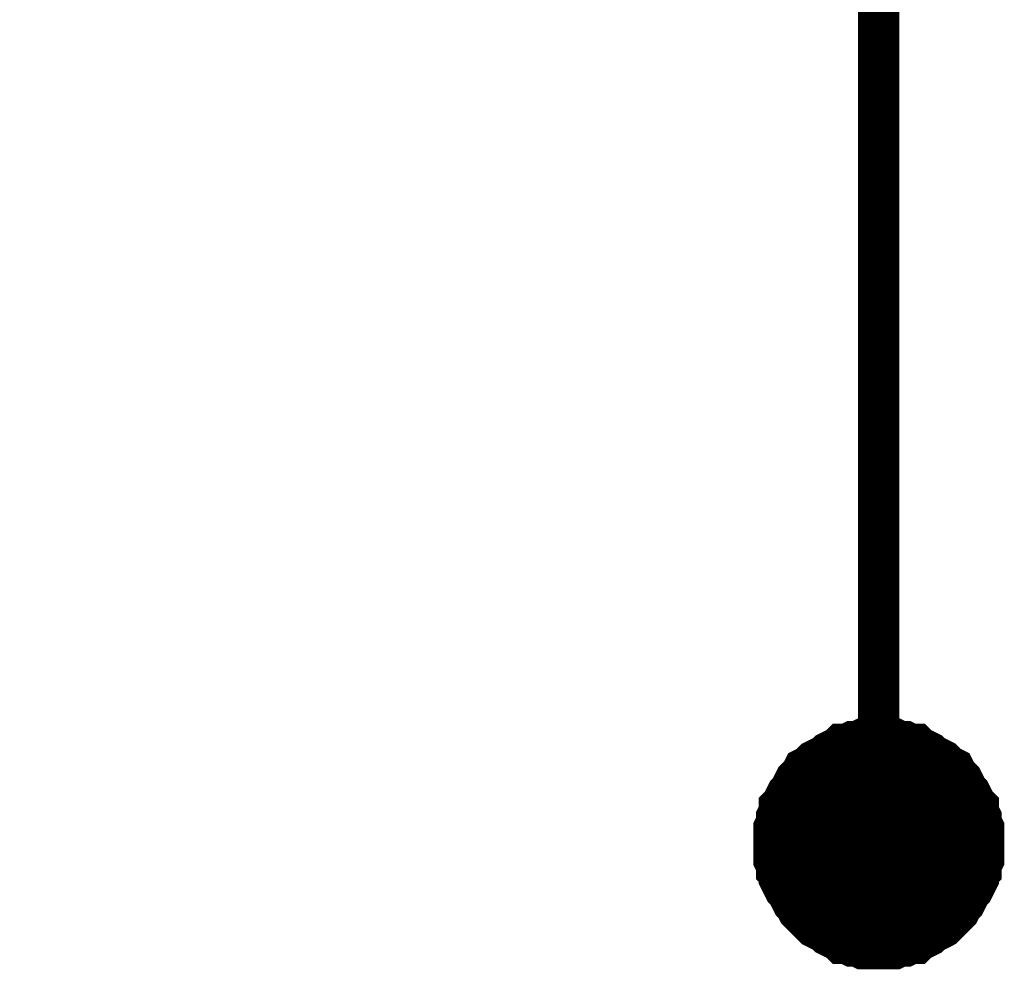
# Model space of a CAD drawing. Header units: inches. Extents: x 0 to 292, y 0 to 193.
# Tile 145 of 189: x 216.76 to 223.9, y 51.75 to 58.64. Entities that reach past the tile are written whole.
import ezdxf

# ---------------------------------------------------------------- set-up
doc = ezdxf.new("R2010")
doc.units = ezdxf.units.IN
doc.layers.add('Sheet', color=255, linetype='Continuous')

msp = doc.modelspace()

# ---------------------------------------------------------------- linework, layer by layer
at = {"layer": 'Sheet'}
for points in [[(212.3336, 62.1182, 0.2997, 0.2997, 0), (222.9912, 62.1182, 0.2997, 0.2997, 0), (222.9912, 55.7251, 0.2997, 0.2997, 0)], [(222.9912, 51.9048, 0.2997, 0.2997, 0), (222.9912, 55.7251, 0.2997, 0.2997, 0)], [(222.9912, 53.4251, 0.2997, 0.2997, 0), (222.9523, 53.4251, 0.2997, 0.2997, 0), (222.9133, 53.4251, 0.2997, 0.2997, 0), (222.8743, 53.4251, 0.2997, 0.2997, 0), (222.8354, 53.4057, 0.2997, 0.2997, 0), (222.7964, 53.4057, 0.2997, 0.2997, 0), (222.7574, 53.3862, 0.2997, 0.2997, 0), (222.7185, 53.3862, 0.2997, 0.2997, 0), (222.699, 53.3667, 0.2997, 0.2997, 0), (222.66, 53.3472, 0.2997, 0.2997, 0), (222.621, 53.3277, 0.2997, 0.2997, 0), (222.6016, 53.3082, 0.2997, 0.2997, 0), (222.5626, 53.2887, 0.2997, 0.2997, 0), (222.5236, 53.2692, 0.2997, 0.2997, 0), (222.5041, 53.2497, 0.2997, 0.2997, 0), (222.4847, 53.2302, 0.2997, 0.2997, 0), (222.4457, 53.2107, 0.2997, 0.2997, 0), (222.4262, 53.1718, 0.2997, 0.2997, 0), (222.4067, 53.1523, 0.2997, 0.2997, 0), (222.3872, 53.1328, 0.2997, 0.2997, 0), (222.3677, 53.0938, 0.2997, 0.2997, 0), (222.3483, 53.0548, 0.2997, 0.2997, 0), (222.3288, 53.0353, 0.2997, 0.2997, 0), (222.3093, 52.9963, 0.2997, 0.2997, 0), (222.2898, 52.9574, 0.2997, 0.2997, 0), (222.2703, 52.9379, 0.2997, 0.2997, 0), (222.2703, 52.8989, 0.2997, 0.2997, 0), (222.2508, 52.8599, 0.2997, 0.2997, 0), (222.2508, 52.8209, 0.2997, 0.2997, 0), (222.2314, 52.7819, 0.2997, 0.2997, 0), (222.2314, 52.743, 0.2997, 0.2997, 0), (222.2314, 52.704, 0.2997, 0.2997, 0), (222.2314, 52.665, 0.2997, 0.2997, 0)], [(223.7511, 52.665, 0.2997, 0.2997, 0), (223.7511, 52.704, 0.2997, 0.2997, 0), (223.7511, 52.743, 0.2997, 0.2997, 0), (223.7511, 52.7819, 0.2997, 0.2997, 0), (223.7316, 52.8209, 0.2997, 0.2997, 0), (223.7316, 52.8599, 0.2997, 0.2997, 0), (223.7121, 52.8989, 0.2997, 0.2997, 0), (223.7121, 52.9379, 0.2997, 0.2997, 0), (223.6926, 52.9574, 0.2997, 0.2997, 0), (223.6732, 52.9963, 0.2997, 0.2997, 0), (223.6537, 53.0353, 0.2997, 0.2997, 0), (223.6342, 53.0548, 0.2997, 0.2997, 0), (223.6147, 53.0938, 0.2997, 0.2997, 0), (223.5952, 53.1328, 0.2997, 0.2997, 0), (223.5757, 53.1523, 0.2997, 0.2997, 0), (223.5563, 53.1718, 0.2997, 0.2997, 0), (223.5368, 53.2107, 0.2997, 0.2997, 0), (223.4978, 53.2302, 0.2997, 0.2997, 0), (223.4783, 53.2497, 0.2997, 0.2997, 0), (223.4588, 53.2692, 0.2997, 0.2997, 0), (223.4199, 53.2887, 0.2997, 0.2997, 0), (223.3809, 53.3082, 0.2997, 0.2997, 0), (223.3614, 53.3277, 0.2997, 0.2997, 0), (223.3225, 53.3472, 0.2997, 0.2997, 0), (223.2835, 53.3667, 0.2997, 0.2997, 0), (223.264, 53.3862, 0.2997, 0.2997, 0), (223.225, 53.3862, 0.2997, 0.2997, 0), (223.1861, 53.4057, 0.2997, 0.2997, 0), (223.1471, 53.4057, 0.2997, 0.2997, 0), (223.1081, 53.4251, 0.2997, 0.2997, 0), (223.0692, 53.4251, 0.2997, 0.2997, 0), (223.0302, 53.4251, 0.2997, 0.2997, 0), (222.9912, 53.4251, 0.2997, 0.2997, 0)], [(222.2314, 52.665, 0.0991, 0.0991, 0), (222.2314, 52.704, 0.0991, 0.0991, 0), (222.2314, 52.743, 0.0991, 0.0991, 0), (222.2314, 52.7819, 0.0991, 0.0991, 0), (222.2508, 52.8209, 0.0991, 0.0991, 0), (222.2508, 52.8599, 0.0991, 0.0991, 0), (222.2703, 52.8989, 0.0991, 0.0991, 0), (222.2703, 52.9379, 0.0991, 0.0991, 0), (222.2898, 52.9574, 0.0991, 0.0991, 0), (222.3093, 52.9963, 0.0991, 0.0991, 0), (222.3288, 53.0353, 0.0991, 0.0991, 0), (222.3483, 53.0548, 0.0991, 0.0991, 0), (222.3677, 53.0938, 0.0991, 0.0991, 0), (222.3872, 53.1328, 0.0991, 0.0991, 0), (222.4067, 53.1523, 0.0991, 0.0991, 0), (222.4262, 53.1718, 0.0991, 0.0991, 0), (222.4457, 53.2107, 0.0991, 0.0991, 0), (222.4847, 53.2302, 0.0991, 0.0991, 0), (222.5041, 53.2497, 0.0991, 0.0991, 0), (222.5236, 53.2692, 0.0991, 0.0991, 0), (222.5626, 53.2887, 0.0991, 0.0991, 0), (222.6016, 53.3082, 0.0991, 0.0991, 0), (222.621, 53.3277, 0.0991, 0.0991, 0), (222.66, 53.3472, 0.0991, 0.0991, 0), (222.699, 53.3667, 0.0991, 0.0991, 0), (222.7185, 53.3862, 0.0991, 0.0991, 0), (222.7574, 53.3862, 0.0991, 0.0991, 0), (222.7964, 53.4057, 0.0991, 0.0991, 0), (222.8354, 53.4057, 0.0991, 0.0991, 0), (222.8743, 53.4251, 0.0991, 0.0991, 0), (222.9133, 53.4251, 0.0991, 0.0991, 0), (222.9523, 53.4251, 0.0991, 0.0991, 0), (222.9912, 53.4251, 0.0991, 0.0991, 0)], [(222.9912, 53.4251, 0.0991, 0.0991, 0), (222.9912, 53.4251, 0.0991, 0.0991, 0)], [(222.9912, 53.4251, 0.0991, 0.0991, 0), (223.0302, 53.4251, 0.0991, 0.0991, 0), (223.0692, 53.4251, 0.0991, 0.0991, 0), (223.1081, 53.4251, 0.0991, 0.0991, 0), (223.1471, 53.4057, 0.0991, 0.0991, 0), (223.1861, 53.4057, 0.0991, 0.0991, 0), (223.225, 53.3862, 0.0991, 0.0991, 0), (223.264, 53.3862, 0.0991, 0.0991, 0), (223.2835, 53.3667, 0.0991, 0.0991, 0), (223.3225, 53.3472, 0.0991, 0.0991, 0), (223.3614, 53.3277, 0.0991, 0.0991, 0), (223.3809, 53.3082, 0.0991, 0.0991, 0), (223.4199, 53.2887, 0.0991, 0.0991, 0), (223.4588, 53.2692, 0.0991, 0.0991, 0), (223.4783, 53.2497, 0.0991, 0.0991, 0), (223.4978, 53.2302, 0.0991, 0.0991, 0), (223.5368, 53.2107, 0.0991, 0.0991, 0), (223.5563, 53.1718, 0.0991, 0.0991, 0), (223.5757, 53.1523, 0.0991, 0.0991, 0), (223.5952, 53.1328, 0.0991, 0.0991, 0), (223.6147, 53.0938, 0.0991, 0.0991, 0), (223.6342, 53.0548, 0.0991, 0.0991, 0), (223.6537, 53.0353, 0.0991, 0.0991, 0), (223.6732, 52.9963, 0.0991, 0.0991, 0), (223.6926, 52.9574, 0.0991, 0.0991, 0), (223.7121, 52.9379, 0.0991, 0.0991, 0), (223.7121, 52.8989, 0.0991, 0.0991, 0), (223.7316, 52.8599, 0.0991, 0.0991, 0), (223.7316, 52.8209, 0.0991, 0.0991, 0), (223.7511, 52.7819, 0.0991, 0.0991, 0), (223.7511, 52.743, 0.0991, 0.0991, 0), (223.7511, 52.704, 0.0991, 0.0991, 0), (223.7511, 52.665, 0.0991, 0.0991, 0)], [(222.2314, 52.665, 0.2997, 0.2997, 0), (222.2314, 52.626, 0.2997, 0.2997, 0), (222.2314, 52.587, 0.2997, 0.2997, 0), (222.2314, 52.548, 0.2997, 0.2997, 0), (222.2508, 52.5091, 0.2997, 0.2997, 0), (222.2508, 52.4701, 0.2997, 0.2997, 0), (222.2703, 52.4506, 0.2997, 0.2997, 0), (222.2703, 52.4116, 0.2997, 0.2997, 0), (222.2898, 52.3726, 0.2997, 0.2997, 0), (222.3093, 52.3336, 0.2997, 0.2997, 0), (222.3288, 52.3142, 0.2997, 0.2997, 0), (222.3483, 52.2752, 0.2997, 0.2997, 0), (222.3677, 52.2362, 0.2997, 0.2997, 0), (222.3872, 52.2167, 0.2997, 0.2997, 0), (222.4067, 52.1777, 0.2997, 0.2997, 0), (222.4262, 52.1582, 0.2997, 0.2997, 0), (222.4457, 52.1387, 0.2997, 0.2997, 0), (222.4847, 52.0997, 0.2997, 0.2997, 0), (222.5041, 52.0803, 0.2997, 0.2997, 0), (222.5236, 52.0608, 0.2997, 0.2997, 0), (222.5626, 52.0413, 0.2997, 0.2997, 0), (222.6016, 52.0218, 0.2997, 0.2997, 0), (222.621, 52.0023, 0.2997, 0.2997, 0), (222.66, 51.9828, 0.2997, 0.2997, 0), (222.699, 51.9633, 0.2997, 0.2997, 0), (222.7185, 51.9438, 0.2997, 0.2997, 0), (222.7574, 51.9438, 0.2997, 0.2997, 0), (222.7964, 51.9243, 0.2997, 0.2997, 0), (222.8354, 51.9243, 0.2997, 0.2997, 0), (222.8743, 51.9048, 0.2997, 0.2997, 0), (222.9133, 51.9048, 0.2997, 0.2997, 0), (222.9523, 51.9048, 0.2997, 0.2997, 0), (222.9912, 51.9048, 0.2997, 0.2997, 0)], [(222.9912, 51.9048, 0.2997, 0.2997, 0), (223.0302, 51.9048, 0.2997, 0.2997, 0), (223.0692, 51.9048, 0.2997, 0.2997, 0), (223.1081, 51.9048, 0.2997, 0.2997, 0), (223.1471, 51.9243, 0.2997, 0.2997, 0), (223.1861, 51.9243, 0.2997, 0.2997, 0), (223.225, 51.9438, 0.2997, 0.2997, 0), (223.264, 51.9438, 0.2997, 0.2997, 0), (223.2835, 51.9633, 0.2997, 0.2997, 0), (223.3225, 51.9828, 0.2997, 0.2997, 0), (223.3614, 52.0023, 0.2997, 0.2997, 0), (223.3809, 52.0218, 0.2997, 0.2997, 0), (223.4199, 52.0413, 0.2997, 0.2997, 0), (223.4588, 52.0608, 0.2997, 0.2997, 0), (223.4783, 52.0803, 0.2997, 0.2997, 0), (223.4978, 52.0997, 0.2997, 0.2997, 0), (223.5368, 52.1387, 0.2997, 0.2997, 0), (223.5563, 52.1582, 0.2997, 0.2997, 0), (223.5757, 52.1777, 0.2997, 0.2997, 0), (223.5952, 52.2167, 0.2997, 0.2997, 0), (223.6147, 52.2362, 0.2997, 0.2997, 0), (223.6342, 52.2752, 0.2997, 0.2997, 0), (223.6537, 52.3142, 0.2997, 0.2997, 0), (223.6732, 52.3336, 0.2997, 0.2997, 0), (223.6926, 52.3726, 0.2997, 0.2997, 0), (223.7121, 52.4116, 0.2997, 0.2997, 0), (223.7121, 52.4506, 0.2997, 0.2997, 0), (223.7316, 52.4701, 0.2997, 0.2997, 0), (223.7316, 52.5091, 0.2997, 0.2997, 0), (223.7511, 52.548, 0.2997, 0.2997, 0), (223.7511, 52.587, 0.2997, 0.2997, 0), (223.7511, 52.626, 0.2997, 0.2997, 0), (223.7511, 52.665, 0.2997, 0.2997, 0)], [(222.9912, 51.9048, 0.0991, 0.0991, 0), (222.9523, 51.9048, 0.0991, 0.0991, 0), (222.9133, 51.9048, 0.0991, 0.0991, 0), (222.8743, 51.9048, 0.0991, 0.0991, 0), (222.8354, 51.9243, 0.0991, 0.0991, 0), (222.7964, 51.9243, 0.0991, 0.0991, 0), (222.7574, 51.9438, 0.0991, 0.0991, 0), (222.7185, 51.9438, 0.0991, 0.0991, 0), (222.699, 51.9633, 0.0991, 0.0991, 0), (222.66, 51.9828, 0.0991, 0.0991, 0), (222.621, 52.0023, 0.0991, 0.0991, 0), (222.6016, 52.0218, 0.0991, 0.0991, 0), (222.5626, 52.0413, 0.0991, 0.0991, 0), (222.5236, 52.0608, 0.0991, 0.0991, 0), (222.5041, 52.0803, 0.0991, 0.0991, 0), (222.4847, 52.0997, 0.0991, 0.0991, 0), (222.4457, 52.1387, 0.0991, 0.0991, 0), (222.4262, 52.1582, 0.0991, 0.0991, 0), (222.4067, 52.1777, 0.0991, 0.0991, 0), (222.3872, 52.2167, 0.0991, 0.0991, 0), (222.3677, 52.2362, 0.0991, 0.0991, 0), (222.3483, 52.2752, 0.0991, 0.0991, 0), (222.3288, 52.3142, 0.0991, 0.0991, 0), (222.3093, 52.3336, 0.0991, 0.0991, 0), (222.2898, 52.3726, 0.0991, 0.0991, 0), (222.2703, 52.4116, 0.0991, 0.0991, 0), (222.2703, 52.4506, 0.0991, 0.0991, 0), (222.2508, 52.4701, 0.0991, 0.0991, 0), (222.2508, 52.5091, 0.0991, 0.0991, 0), (222.2314, 52.548, 0.0991, 0.0991, 0), (222.2314, 52.587, 0.0991, 0.0991, 0), (222.2314, 52.626, 0.0991, 0.0991, 0), (222.2314, 52.665, 0.0991, 0.0991, 0)], [(222.2314, 52.665, 0.0991, 0.0991, 0), (222.2314, 52.665, 0.0991, 0.0991, 0)], [(223.7511, 52.665, 0.0991, 0.0991, 0), (223.7511, 52.626, 0.0991, 0.0991, 0), (223.7511, 52.587, 0.0991, 0.0991, 0), (223.7511, 52.548, 0.0991, 0.0991, 0), (223.7316, 52.5091, 0.0991, 0.0991, 0), (223.7316, 52.4701, 0.0991, 0.0991, 0), (223.7121, 52.4506, 0.0991, 0.0991, 0), (223.7121, 52.4116, 0.0991, 0.0991, 0), (223.6926, 52.3726, 0.0991, 0.0991, 0), (223.6732, 52.3336, 0.0991, 0.0991, 0), (223.6537, 52.3142, 0.0991, 0.0991, 0), (223.6342, 52.2752, 0.0991, 0.0991, 0), (223.6147, 52.2362, 0.0991, 0.0991, 0), (223.5952, 52.2167, 0.0991, 0.0991, 0), (223.5757, 52.1777, 0.0991, 0.0991, 0), (223.5563, 52.1582, 0.0991, 0.0991, 0), (223.5368, 52.1387, 0.0991, 0.0991, 0), (223.4978, 52.0997, 0.0991, 0.0991, 0), (223.4783, 52.0803, 0.0991, 0.0991, 0), (223.4588, 52.0608, 0.0991, 0.0991, 0), (223.4199, 52.0413, 0.0991, 0.0991, 0), (223.3809, 52.0218, 0.0991, 0.0991, 0), (223.3614, 52.0023, 0.0991, 0.0991, 0), (223.3225, 51.9828, 0.0991, 0.0991, 0), (223.2835, 51.9633, 0.0991, 0.0991, 0), (223.264, 51.9438, 0.0991, 0.0991, 0), (223.225, 51.9438, 0.0991, 0.0991, 0), (223.1861, 51.9243, 0.0991, 0.0991, 0), (223.1471, 51.9243, 0.0991, 0.0991, 0), (223.1081, 51.9048, 0.0991, 0.0991, 0), (223.0692, 51.9048, 0.0991, 0.0991, 0), (223.0302, 51.9048, 0.0991, 0.0991, 0), (222.9912, 51.9048, 0.0991, 0.0991, 0)], [(223.7511, 52.665, 0.0991, 0.0991, 0), (223.7511, 52.665, 0.0991, 0.0991, 0), (223.7511, 52.665, 0.0991, 0.0991, 0), (223.7511, 52.665, 0.0991, 0.0991, 0), (223.7511, 52.665, 0.0991, 0.0991, 0), (223.7511, 52.665, 0.0991, 0.0991, 0), (223.7511, 52.665, 0.0991, 0.0991, 0), (223.7511, 52.665, 0.0991, 0.0991, 0), (223.7511, 52.665, 0.0991, 0.0991, 0), (223.7511, 52.665, 0.0991, 0.0991, 0), (223.7511, 52.665, 0.0991, 0.0991, 0), (223.7511, 52.665, 0.0991, 0.0991, 0), (223.7511, 52.665, 0.0991, 0.0991, 0), (223.7511, 52.665, 0.0991, 0.0991, 0), (223.7511, 52.665, 0.0991, 0.0991, 0), (223.7511, 52.665, 0.0991, 0.0991, 0), (223.7511, 52.665, 0.0991, 0.0991, 0), (223.7511, 52.665, 0.0991, 0.0991, 0), (223.7511, 52.665, 0.0991, 0.0991, 0), (223.7511, 52.665, 0.0991, 0.0991, 0), (223.7511, 52.665, 0.0991, 0.0991, 0), (223.7511, 52.665, 0.0991, 0.0991, 0), (223.7511, 52.665, 0.0991, 0.0991, 0), (223.7511, 52.665, 0.0991, 0.0991, 0), (223.7511, 52.665, 0.0991, 0.0991, 0), (223.7511, 52.665, 0.0991, 0.0991, 0), (223.7511, 52.665, 0.0991, 0.0991, 0), (223.7511, 52.665, 0.0991, 0.0991, 0), (223.7511, 52.665, 0.0991, 0.0991, 0), (223.7511, 52.665, 0.0991, 0.0991, 0), (223.7511, 52.665, 0.0991, 0.0991, 0), (223.7511, 52.665, 0.0991, 0.0991, 0), (223.7511, 52.665, 0.0991, 0.0991, 0)], [(223.7511, 52.665, 0.0991, 0.0991, 0), (223.7511, 52.665, 0.0991, 0.0991, 0)]]:
    msp.add_lwpolyline(points, format="xyseb", dxfattribs=at)
msp.add_lwpolyline([(222.631, 52.6813, 0.762, 0.762, 1), (223.393, 52.6813, 0.762, 0.762, 1)], format="xyseb", close=True, dxfattribs=at)

doc.saveas('drawing.dxf')
